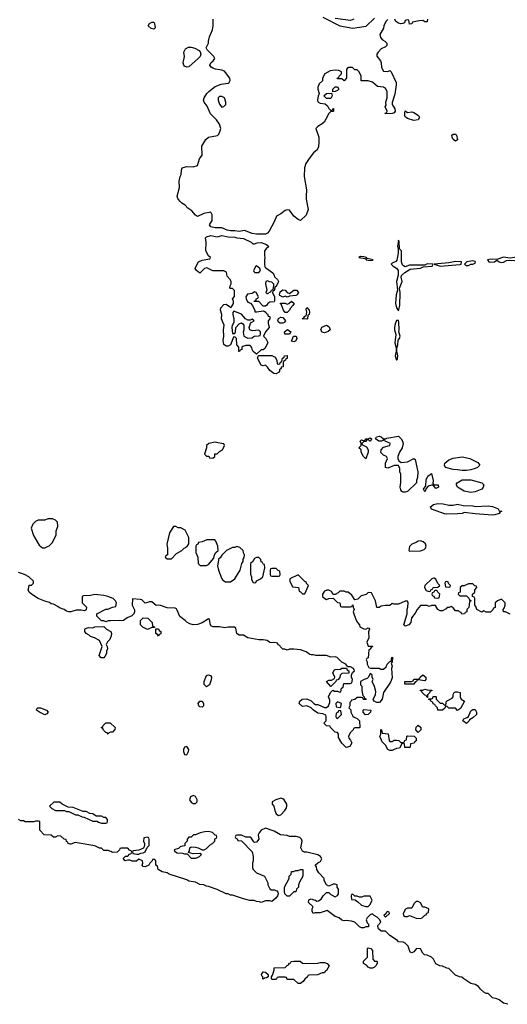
# Model space of a CAD drawing. Header units: inches. Extents: x 2735672 to 2903319, y 894031 to 1029782.
# Tile 25 of 167: x 2801361 to 2805825, y 983758 to 992766. Entities that reach past the tile are written whole.
import ezdxf

# ---------------------------------------------------------------- set-up
doc = ezdxf.new("R2010")
doc.units = ezdxf.units.IN
doc.header["$MEASUREMENT"] = 0
doc.layers.add('C8908', color=7, linetype='Continuous')
doc.layers.add('C8909', color=7, linetype='Continuous')

msp = doc.modelspace()

# ---------------------------------------------------------------- linework, layer by layer
at = {"layer": 'C8908', "color": 4}
for points, elevation in [([(2803634, 990000), (2803634, 989990), (2803644.7, 989950), (2803612, 989910), (2803594, 989870), (2803614, 989850), (2803631.3, 989811.3), (2803624.7, 989790), (2803603.6, 989756.4), (2803590, 989746), (2803570, 989746), (2803530, 989706), (2803498, 989730), (2803488.4, 989748.4), (2803487.3, 989767.3), (2803470, 989786), (2803430, 989786), (2803403.6, 989776.4), (2803394, 989770), (2803394, 989750), (2803378, 989742), (2803374, 989730), (2803366, 989730), (2803366, 989770), (2803348, 989790), (2803346, 989850), (2803330, 989866), (2803318, 989862), (2803292, 989790), (2803270, 989779.3), (2803250, 989778), (2803230, 989794), (2803222.4, 989830), (2803228.2, 989870), (2803226.6, 989930), (2803233.2, 989970), (2803220.6, 990000)], 4), ([(2803319.7, 990000), (2803316, 989984), (2803304.7, 989970), (2803302, 989950), (2803310, 989894), (2803330, 989894), (2803335.3, 989910), (2803338, 989950), (2803370, 989984.7), (2803391.3, 989991.3), (2803403.6, 989983.6), (2803411.3, 989971.3), (2803412, 989930), (2803406, 989906), (2803412, 989870), (2803450, 989851.3), (2803490, 989854), (2803508.4, 989871.6), (2803547.3, 989872.7), (2803562, 989878), (2803566, 989890), (2803566, 989910), (2803550, 989926), (2803490, 989918), (2803468, 989930), (2803462, 989950), (2803474.6, 989985.4), (2803482, 989998), (2803486, 990000)], 4), ([(2803786.4, 990000), (2803783.6, 989996.4), (2803770, 989988.7), (2803746, 989990), (2803730, 989998), (2803729, 990000)], 4), ([(2804804.5, 990000), (2804798, 989982), (2804792.7, 989950), (2804792.7, 989930), (2804805.2, 989885.2), (2804795.5, 989810), (2804810, 989752), (2804822, 989790), (2804824.8, 989835.2), (2804837.2, 989850), (2804844, 989870), (2804831.6, 989910), (2804835.4, 989930), (2804831, 990000)], 8), ([(2805850, 987328), (2805807.3, 987347.3), (2805788.4, 987348.4), (2805786, 987370), (2805796.4, 987383.6), (2805806, 987410), (2805806, 987430), (2805770, 987466), (2805734, 987450), (2805714, 987430), (2805712.7, 987387.3), (2805698, 987382), (2805692.7, 987367.3), (2805670, 987346), (2805630, 987346), (2805610, 987358), (2805590, 987346), (2805546, 987370), (2805536.4, 987396.4), (2805526, 987410), (2805526, 987470), (2805522, 987482), (2805506, 987490), (2805506, 987510), (2805526, 987530), (2805526, 987550), (2805546, 987570), (2805542, 987582), (2805527.3, 987587.3), (2805510, 987606), (2805470, 987606), (2805430, 987586), (2805410, 987586), (2805394, 987570), (2805394, 987530), (2805378, 987522), (2805374, 987510), (2805390, 987494), (2805450, 987494), (2805472.7, 987472.7), (2805478, 987458), (2805494, 987450), (2805478, 987442), (2805471.6, 987388.4), (2805454, 987370), (2805454, 987350), (2805438, 987342), (2805434, 987330), (2805408.4, 987328.4), (2805402, 987342), (2805387.3, 987347.3), (2805378, 987358), (2805350, 987358), (2805330, 987386), (2805310, 987398), (2805291.6, 987388.4), (2805272.7, 987387.3), (2805263.6, 987376.4), (2805230, 987358), (2805210, 987358), (2805188.9, 987368.9), (2805167.3, 987407.3), (2805130, 987408), (2805110, 987398), (2805090, 987408), (2805030, 987408), (2804998.8, 987370), (2804982.5, 987337.5), (2804946, 987294), (2804941, 987250), (2804922, 987230), (2804890, 987218), (2804878, 987230), (2804908, 987330), (2804908, 987370), (2804915.3, 987390), (2804918, 987430), (2804910, 987446), (2804890, 987446), (2804830, 987418), (2804790, 987418), (2804770, 987426), (2804750, 987406), (2804710, 987408), (2804670, 987402), (2804650, 987388.7), (2804630, 987388), (2804618, 987450), (2804582, 987522), (2804550, 987526), (2804531.6, 987508.4), (2804486.4, 987493.6), (2804455.3, 987464.7), (2804430, 987458), (2804400.4, 987500.4), (2804367.3, 987527.3), (2804348.4, 987528.4), (2804330, 987538), (2804290, 987538), (2804276.9, 987523.1), (2804250, 987506), (2804230, 987506), (2804215.3, 987535.3), (2804190, 987548), (2804172.7, 987547.3), (2804150, 987538), (2804134, 987510), (2804134, 987490), (2804154, 987470), (2804170, 987462), (2804190, 987472), (2804230, 987474), (2804270, 987434), (2804292, 987432), (2804298, 987398), (2804310, 987394), (2804390, 987394), (2804402, 987398), (2804406, 987410), (2804411.3, 987411.3), (2804412, 987390), (2804422, 987370), (2804412, 987350), (2804438, 987278), (2804452, 987250), (2804472, 987230), (2804474, 987210), (2804511.6, 987191.6), (2804530, 987191.3), (2804550, 987202), (2804558, 987198), (2804562, 987190), (2804554.8, 987165.2), (2804556, 987110), (2804538, 987070), (2804550, 987034), (2804590, 987034), (2804592, 987030), (2804578, 987022), (2804570, 987006), (2804558, 987002), (2804551.6, 986928.4), (2804538, 986922), (2804534, 986910), (2804542, 986890), (2804542, 986870), (2804558, 986838), (2804572.7, 986832.7), (2804650, 986832), (2804665.4, 986825.4), (2804690, 986824.7), (2804714.6, 986845.4), (2804726, 986870), (2804750, 986894), (2804762, 986898), (2804768, 986930), (2804770, 986934), (2804774, 986930), (2804772, 986890), (2804762, 986878), (2804771.3, 986851.3), (2804764.7, 986830), (2804770, 986746), (2804755.3, 986704.7), (2804691.3, 986610), (2804678, 986550), (2804656.9, 986523.1), (2804650, 986518), (2804630, 986518), (2804606, 986530), (2804600.4, 986540.4), (2804598, 986550), (2804619, 986590), (2804620.2, 986620.2), (2804610, 986666), (2804588, 986710), (2804595.3, 986730), (2804586, 986750), (2804586, 986770), (2804570, 986786), (2804554, 986750), (2804542, 986738), (2804514, 986730), (2804482, 986710), (2804482, 986682), (2804494, 986670), (2804492, 986630), (2804502, 986582), (2804514, 986570), (2804518, 986558), (2804530, 986554), (2804532.7, 986547.3), (2804510, 986546), (2804502, 986562), (2804490, 986566), (2804450, 986566), (2804430, 986546), (2804398, 986542), (2804394, 986530), (2804382, 986518), (2804382, 986490), (2804374, 986470), (2804391.6, 986451.6), (2804392, 986430), (2804410, 986394), (2804423.6, 986383.6), (2804450, 986374), (2804472.7, 986352.7), (2804474, 986290), (2804470, 986286), (2804430, 986286), (2804418, 986282), (2804414, 986270), (2804390, 986246), (2804372, 986210), (2804372.7, 986192.7), (2804390, 986174), (2804402, 986150), (2804382, 986118), (2804348.7, 986108.7), (2804310, 986146), (2804280.4, 986200.4), (2804278, 986230), (2804270, 986246), (2804247.3, 986247.3), (2804206, 986290), (2804202, 986302), (2804170, 986306), (2804146, 986330), (2804166, 986350), (2804166, 986390), (2804162, 986402), (2804136.4, 986416.4), (2804090, 986422), (2804050, 986448), (2804028.9, 986468.9), (2803990, 986488), (2803950, 986482), (2803918, 986510), (2803926, 986530), (2803946, 986550), (2803990, 986552), (2804030, 986534), (2804054, 986510), (2804070, 986502), (2804090, 986502), (2804150, 986472), (2804170, 986472), (2804188, 986490), (2804200.4, 986519.6), (2804200.4, 986540.4), (2804188.7, 986571.3), (2804206, 986610), (2804227.3, 986632.7), (2804243.6, 986623.6), (2804270, 986622), (2804290, 986614), (2804302, 986618), (2804306, 986650), (2804322, 986658), (2804327.3, 986692.7), (2804387.3, 986692.7), (2804402, 986698), (2804408, 986730), (2804398, 986750), (2804398, 986770), (2804407.3, 986792.7), (2804426, 986810), (2804418, 986830), (2804390, 986846), (2804366, 986846), (2804346, 986870), (2804310, 986888), (2804266, 986930), (2804250, 986938), (2804210, 986935.3), (2804168.4, 986948.4), (2804071.6, 986948.4), (2804050, 986955.3), (2804030, 986955.3), (2804018, 986958), (2803983.1, 986983.1), (2803930, 987002), (2803870, 987008), (2803830, 987006), (2803810, 986998), (2803787.3, 987007.3), (2803768.4, 987008.4), (2803747.3, 987027.3), (2803742, 987042), (2803727.3, 987047.3), (2803722, 987062), (2803710, 987066), (2803650, 987068.7), (2803626, 987086), (2803590, 987094), (2803550, 987092.7), (2803450, 987109.6), (2803410, 987135.3), (2803370, 987134.5), (2803349.3, 987150), (2803338, 987198), (2803328.7, 987208.7), (2803270, 987209.4), (2803238, 987202), (2803190, 987212.8), (2803132.8, 987212.8), (2803117.6, 987217.6), (2803106.6, 987230), (2803098.6, 987278.6), (2803090, 987284), (2803030.6, 987249.4), (2802990, 987234), (2802950, 987229.3), (2802918, 987238), (2802890, 987253.2), (2802876, 987270), (2802826.4, 987306.4), (2802803, 987363), (2802795.6, 987375.6), (2802782.9, 987382.9), (2802710, 987386.3), (2802650, 987406.3), (2802630, 987409.6), (2802610, 987406.6), (2802570, 987439), (2802550, 987441.2), (2802510, 987428), (2802478.9, 987458.9), (2802462.5, 987462.5), (2802392, 987468), (2802390.7, 987410), (2802411.6, 987368.4), (2802412, 987350), (2802406, 987330), (2802387.7, 987312.3), (2802345.2, 987294.8), (2802310, 987269.2), (2802290, 987265.2), (2802271.3, 987268.7), (2802192.7, 987267.3), (2802170, 987266), (2802150, 987258), (2802130, 987266), (2802110, 987266), (2802066, 987310), (2802068.4, 987331.6), (2802150, 987372), (2802167.3, 987372.7), (2802210, 987392), (2802242, 987398), (2802246, 987430), (2802238, 987450), (2802218, 987470), (2802169.1, 987489.1), (2802130, 987497.2), (2802050, 987508), (2802010, 987498), (2801943.6, 987496.4), (2801934, 987490), (2801934, 987430), (2801972, 987390), (2801970, 987366), (2801950, 987358), (2801923.1, 987363.1), (2801876.9, 987363.1), (2801830, 987348.7), (2801810, 987348.7), (2801790, 987355.3), (2801768.9, 987368.9), (2801724.7, 987384.7), (2801710, 987398), (2801670, 987418), (2801650, 987422), (2801634, 987434), (2801590, 987445.2), (2801529.5, 987469.5), (2801468, 987510), (2801448, 987530), (2801438, 987550), (2801446, 987570), (2801447.3, 987592.7), (2801470, 987594), (2801486, 987610), (2801486, 987630), (2801446, 987670), (2801406, 987690), (2801350, 987708)], 8), ([(2805830, 983758), (2805789.1, 983769.1), (2805750, 983799), (2805730, 983808.7), (2805690, 983818), (2805650, 983858), (2805630, 983858), (2805608.9, 983868.9), (2805578, 983898), (2805562, 983922), (2805530, 983938), (2805490, 983948.7), (2805426, 983990), (2805407.3, 984007.3), (2805388.4, 984008.4), (2805350, 984026), (2805290, 984086), (2805270, 984088), (2805230, 984108), (2805206, 984110), (2805170, 984128), (2805148, 984170), (2805130, 984188), (2805090, 984208), (2805066, 984210), (2805050, 984226), (2805030, 984266), (2804992.7, 984267.3), (2804970, 984238), (2804950, 984228.7), (2804936.4, 984236.4), (2804918, 984290), (2804890, 984318), (2804870, 984328), (2804830, 984328.7), (2804820.4, 984340.4), (2804748.9, 984388.9), (2804710, 984428), (2804668.4, 984428.4), (2804646, 984450), (2804638, 984470), (2804640.4, 984479.6), (2804666, 984510), (2804658, 984530), (2804634.6, 984554.6), (2804606, 984570), (2804590, 984586), (2804570, 984578), (2804542, 984550), (2804532, 984530), (2804542, 984502), (2804554, 984490), (2804552.7, 984467.3), (2804530, 984468), (2804510, 984458), (2804490, 984458), (2804470, 984468), (2804428.9, 984508.9), (2804398, 984518), (2804350, 984524), (2804330, 984522), (2804310, 984528), (2804286, 984550), (2804250, 984562), (2804175.3, 984615.3), (2804110, 984594), (2804064.7, 984595.3), (2804046, 984590), (2804038, 984610), (2804038, 984630), (2804046, 984650), (2804006, 984690), (2804007.3, 984712.7), (2804030, 984722), (2804052.7, 984712.7), (2804070, 984712), (2804082, 984702), (2804096.4, 984703.6), (2804120.4, 984719.6), (2804138, 984750), (2804170, 984782), (2804190, 984782), (2804210, 984762), (2804250, 984742), (2804270, 984754), (2804278, 984770), (2804278, 984810), (2804266, 984830), (2804266, 984850), (2804250, 984858), (2804230, 984858), (2804190, 984838), (2804168, 984850), (2804148, 984890), (2804148, 984910), (2804100.2, 984960.2), (2804082, 984990), (2804076.4, 985016.4), (2804066, 985030), (2804089.1, 985050.9), (2804114.6, 985065.4), (2804128, 985090), (2804115.3, 985110), (2804090, 985124), (2803990, 985149), (2803969.1, 985149.1), (2803950, 985158), (2803934, 985190), (2803945.2, 985250), (2803941.2, 985270), (2803924.1, 985284.1), (2803891.9, 985291.9), (2803830, 985293.2), (2803810, 985301.2), (2803749.2, 985309.2), (2803690, 985342), (2803610, 985368.7), (2803572, 985350), (2803554.4, 985325.6), (2803544.7, 985310), (2803550.6, 985270), (2803530, 985242), (2803510, 985238), (2803503.1, 985243.1), (2803480.4, 985280.4), (2803470, 985288), (2803430, 985286), (2803390, 985306), (2803350, 985306), (2803338, 985302), (2803334, 985290), (2803338, 985278), (2803352.7, 985272.7), (2803358, 985258), (2803392.7, 985252.7), (2803490, 985154), (2803498, 985110), (2803498, 985070), (2803491.3, 985050), (2803491.3, 985010), (2803498, 984990), (2803530, 984961), (2803602, 984930), (2803632, 984870), (2803632, 984850), (2803650, 984814), (2803665.4, 984805.4), (2803690, 984804.7), (2803716, 984796), (2803724.7, 984784.7), (2803726, 984770), (2803721, 984750), (2803706, 984730), (2803670, 984698), (2803650, 984706), (2803610, 984706), (2803570, 984688.7), (2803555.3, 984695.3), (2803530, 984698), (2803508.4, 984708.4), (2803469.1, 984709.1), (2803410, 984722), (2803310, 984755.3), (2803290, 984758), (2803270, 984768), (2803250, 984768.7), (2803170, 984808.7), (2803090, 984835.3), (2803070, 984838), (2803046, 984850), (2803010, 984855.3), (2802970, 984875.3), (2802910, 984884), (2802890, 984895.3), (2802730, 984949), (2802710, 984962), (2802666, 984970), (2802628, 984990), (2802622, 985022), (2802606, 985030), (2802606, 985070), (2802590, 985086), (2802578, 985082), (2802574, 985070), (2802552, 985050), (2802542, 985030), (2802510, 985015.3), (2802490, 985018), (2802482, 985030), (2802488, 985050), (2802486, 985070), (2802450, 985086), (2802431, 985069), (2802389, 985069), (2802370, 985078), (2802350, 985078), (2802326, 985070), (2802307.3, 985092.7), (2802330, 985114), (2802350, 985114), (2802367.3, 985132.7), (2802382, 985138), (2802386, 985150), (2802382, 985162), (2802367.3, 985167.3), (2802350, 985186), (2802290, 985186), (2802278, 985182), (2802274, 985170), (2802251.6, 985148.4), (2802210, 985146), (2802196.4, 985156.4), (2802170, 985166), (2802130, 985166), (2802110, 985186), (2802090, 985188), (2802048.4, 985208.4), (2801870, 985238), (2801830, 985222), (2801823.1, 985223.1), (2801806, 985230), (2801802, 985242), (2801790, 985246), (2801786, 985266), (2801768.4, 985268.4), (2801736.4, 985296.4), (2801710, 985298), (2801690, 985286), (2801670, 985286), (2801650, 985306), (2801586, 985310), (2801546, 985350), (2801546, 985430), (2801532.9, 985432.9), (2801506, 985434), (2801490, 985426), (2801410, 985428), (2801396.4, 985436.4), (2801370, 985438), (2801350, 985448)], 12)]:
    msp.add_lwpolyline(points, dxfattribs=dict(at, elevation=elevation))
for points, elevation in [([(2803830, 989888), (2803789.1, 989889.1), (2803786, 989910), (2803811.6, 989931.6), (2803842, 989910)], 4), ([(2804150, 989902), (2804130, 989908), (2804118, 989930), (2804127.3, 989952.7), (2804170, 989971.3), (2804195.3, 989955.3), (2804202, 989930), (2804185.4, 989914.6), (2804170, 989908.7)], 4), ([(2803870, 989818), (2803850, 989826), (2803868, 989872), (2803892, 989870), (2803898, 989850), (2803890, 989828.7)], 4), ([(2804810, 989748), (2804799.1, 989690), (2804810, 989651.3), (2804818.6, 989661.4), (2804822.7, 989690)], 8), ([(2803710, 989525.2), (2803688, 989530), (2803650, 989555.3), (2803630, 989588), (2803610, 989606), (2803590, 989598), (2803570, 989606), (2803538, 989670), (2803546, 989694), (2803670, 989694), (2803698, 989678), (2803714, 989650), (2803718, 989618), (2803730, 989614), (2803742, 989618), (2803747.3, 989632.7), (2803762, 989638), (2803766, 989670), (2803782, 989678), (2803786, 989690), (2803810, 989694), (2803810, 989666), (2803798, 989662), (2803794, 989650), (2803778, 989642), (2803774, 989630), (2803774, 989590), (2803754, 989586), (2803754, 989574), (2803738, 989562), (2803738, 989550), (2803730, 989538)], 4), ([(2803150, 988902), (2803092, 988890), (2803072, 988870), (2803072, 988850), (2803054, 988790), (2803070, 988774), (2803092.7, 988772.7), (2803098, 988758), (2803130, 988754), (2803146, 988770), (2803147.3, 988792.7), (2803170, 988794), (2803190, 988814), (2803218, 988830), (2803235.3, 988870), (2803230, 988886), (2803174, 988894)], 8), ([(2804566, 988910), (2804550, 988926), (2804538, 988922), (2804530, 988908), (2804510, 988906), (2804494, 988890), (2804498, 988878), (2804536.9, 988856.9), (2804551.3, 988830), (2804551.3, 988810), (2804530, 988748.7), (2804508.4, 988768.4), (2804486, 988810), (2804486, 988830), (2804466, 988850), (2804486, 988870), (2804486, 988890), (2804478, 988910), (2804490, 988922), (2804510, 988914), (2804522, 988918), (2804526, 988930), (2804550, 988931.3), (2804570, 988942), (2804582, 988930), (2804572, 988910)], 4), ([(2804854, 988714), (2804910, 988721), (2804970, 988752), (2804982, 988742), (2805004.7, 988630), (2805003.6, 988576.4), (2804992, 988550), (2804992, 988530), (2804910, 988449), (2804890, 988442), (2804870, 988442), (2804858, 988450), (2804850, 988466), (2804844, 988490), (2804848.9, 988531.1), (2804848.9, 988608.9), (2804842, 988630), (2804840.4, 988660.4), (2804830, 988686), (2804790, 988688), (2804730, 988662), (2804709, 988670), (2804708.7, 988710), (2804728.7, 988750), (2804718, 988770), (2804690, 988782.7), (2804667.8, 988807.8), (2804669.2, 988830), (2804690, 988854), (2804746, 988870), (2804755.3, 988890), (2804706, 988910), (2804702, 988922), (2804690, 988926), (2804684.7, 988915.3), (2804674, 988910), (2804649.6, 988909.6), (2804618, 988930), (2804628, 988950), (2804654.6, 988954.6), (2804671.3, 988950), (2804690, 988931.3), (2804710, 988931.3), (2804722.7, 988937.3), (2804830, 988955.5), (2804854, 988930), (2804866, 988910), (2804871.3, 988890), (2804861, 988850), (2804838, 988810), (2804822, 988770), (2804822, 988750), (2804831.6, 988731.6)], 4), ([(2805410, 988641.2), (2805370, 988649), (2805329.3, 988649.3), (2805258, 988670), (2805248.7, 988690), (2805254, 988710), (2805290, 988738.8), (2805330, 988754.8), (2805410, 988766.8), (2805482, 988750), (2805553.7, 988713.7), (2805572, 988690), (2805550.7, 988669.3), (2805530, 988659), (2805490, 988648.7), (2805450, 988641.2)], 4), ([(2805170, 988478), (2805147.3, 988507.3), (2805130, 988508), (2805101, 988499), (2805082, 988478), (2805070, 988448), (2805058, 988470), (2805078, 988502), (2805083.1, 988556.9), (2805098, 988590), (2805130, 988614), (2805144.7, 988550), (2805142, 988522), (2805152, 988512), (2805191.6, 988511.6), (2805194, 988490)], 4), ([(2805490, 988441.2), (2805430, 988454), (2805368, 988490), (2805358, 988510), (2805360.4, 988519.6), (2805366, 988530), (2805410, 988554.8), (2805490, 988554.8), (2805592, 988530), (2805611, 988510), (2805604.7, 988490), (2805591, 988470), (2805530, 988445.2)], 4), ([(2805290, 988326), (2805330, 988326), (2805370, 988334.8), (2805422, 988322), (2805510, 988318), (2805531.1, 988311.1), (2805650, 988318.8), (2805690, 988310.8), (2805734.4, 988294.4), (2805742, 988290), (2805750, 988274), (2805774, 988270), (2805758, 988262), (2805750, 988248.7), (2805710, 988235.3), (2805690, 988234), (2805530, 988244), (2805430, 988258), (2805410, 988248.7), (2805370, 988244), (2805270, 988242.7), (2805250, 988246), (2805130, 988289.2), (2805122, 988310), (2805150, 988331), (2805190, 988341), (2805238, 988338)], 4), ([(2801660.4, 988200.4), (2801619.6, 988200.4), (2801590, 988188.7), (2801530, 988188), (2801506.4, 988173.6), (2801482, 988150), (2801465.4, 988114.6), (2801487.1, 988047.1), (2801539.6, 987959.6), (2801570, 987934), (2801590, 987934), (2801610, 987942), (2801630, 987952), (2801658.6, 987981.4), (2801694, 988050), (2801694, 988090), (2801708.7, 988130), (2801708.4, 988168.4), (2801690, 988188)], 8), ([(2802790, 988128), (2802770, 988128), (2802731, 988070), (2802707.3, 987967.3), (2802714, 987930), (2802714, 987870), (2802698, 987862), (2802694, 987850), (2802710, 987834), (2802750, 987834), (2802796.4, 987883.6), (2802846, 987910), (2802866, 987930), (2802894.6, 987945.4), (2802908.4, 987971.6), (2802908, 988030), (2802874.6, 988094.6), (2802836.4, 988116.4), (2802810, 988118)], 8), ([(2803147.3, 988007.3), (2803072.7, 988007.3), (2803031.6, 987988.4), (2802998, 987982), (2802992, 987968), (2802978, 987962), (2802974, 987950), (2802972, 987890), (2802992, 987850), (2802994, 987790), (2803012.7, 987772.7), (2803070, 987772), (2803090, 987782), (2803139, 987841), (2803144, 987870), (2803155.3, 987890), (2803178, 987910), (2803175.3, 987950), (2803156.4, 987996.4)], 8), ([(2803350, 987946), (2803330, 987938), (2803310, 987938), (2803254, 987910), (2803210, 987866), (2803196.9, 987843.1), (2803182, 987830), (2803179.6, 987820.4), (2803172, 987770), (2803182, 987730), (2803212, 987650), (2803219.6, 987639.6), (2803243.6, 987623.6), (2803290, 987622), (2803330, 987652), (2803378, 987730), (2803395.3, 987790), (2803408, 987810), (2803408, 987830), (2803414.6, 987845.4), (2803418, 987870), (2803408.4, 987888.4), (2803406, 987910), (2803376.4, 987936.4)], 8), ([(2805030, 987997.2), (2805010, 987995.3), (2804990, 987982), (2804950, 987968), (2804930, 987946), (2804922, 987910), (2804930, 987904.7), (2805030, 987906.8), (2805062, 987918), (2805075.3, 987930), (2805082, 987950), (2805075.3, 987970), (2805055.3, 987990)], 8), ([(2803550, 987846), (2803530, 987846), (2803510, 987838), (2803494, 987810), (2803474, 987790), (2803472.7, 987692.7), (2803482, 987670), (2803483.6, 987643.6), (2803498, 987618), (2803510, 987614), (2803522, 987618), (2803527.3, 987632.7), (2803566, 987650), (2803586, 987670), (2803606, 987750), (2803602, 987782), (2803590, 987786), (2803582, 987802), (2803570, 987806), (2803567.3, 987827.3)], 8), ([(2803710, 987746), (2803670, 987746), (2803658, 987742), (2803654, 987730), (2803654, 987690), (2803658, 987678), (2803670, 987674), (2803730, 987674), (2803742, 987678), (2803746, 987690), (2803742, 987722), (2803727.3, 987727.3)], 8), ([(2803910, 987686), (2803834, 987650), (2803834, 987630), (2803858, 987578), (2803912.7, 987572.7), (2803918, 987538), (2803932.7, 987532.7), (2803950, 987514), (2803970, 987514), (2804006, 987590), (2803987.3, 987607.3), (2803982, 987622), (2803970, 987626)], 8), ([(2805150, 987658), (2805134, 987650), (2805071, 987590), (2805067.3, 987570), (2805082.8, 987542.8), (2805110, 987534), (2805122, 987538), (2805126, 987550), (2805142, 987558), (2805147.3, 987572.7), (2805190, 987574), (2805206, 987590), (2805187.3, 987607.3), (2805170, 987646), (2805156.4, 987656.4)], 8), ([(2805270, 987626), (2805258, 987622), (2805254, 987610), (2805258, 987578), (2805290, 987574), (2805302, 987578), (2805306, 987590), (2805287.3, 987607.3), (2805282, 987622)], 8), ([(2805170, 987546), (2805158, 987542), (2805152.7, 987527.3), (2805138, 987522), (2805134, 987510), (2805138, 987498), (2805152.7, 987492.7), (2805158, 987478), (2805190, 987474), (2805202, 987478), (2805206, 987510), (2805187.3, 987527.3), (2805182, 987542)], 8), ([(2802530, 987188), (2802487.3, 987207.3), (2802466, 987230), (2802466, 987270), (2802490, 987294), (2802534, 987290), (2802574, 987250), (2802578, 987218), (2802594, 987210), (2802594, 987206), (2802570, 987206)], 8), ([(2802106.6, 986926.6), (2802089.6, 986949.6), (2802115.3, 987030), (2802090, 987086), (2802046, 987110), (2802010, 987122), (2801996, 987136), (2801968.7, 987150), (2801958, 987170), (2801958, 987190), (2801964.7, 987195.3), (2801990, 987204.7), (2802030, 987202), (2802050, 987212), (2802130, 987214), (2802154, 987190), (2802194, 987170), (2802202, 987150), (2802198, 987130), (2802185.4, 987094.6), (2802165.4, 987074.6), (2802152, 987050), (2802162, 987030), (2802164.7, 987010), (2802156, 986990), (2802154, 986966), (2802140.7, 986939.3), (2802130, 986929.2)], 8), ([(2802630, 987126), (2802622, 987142), (2802606, 987150), (2802606, 987194), (2802630, 987194), (2802638, 987178), (2802654, 987170), (2802652.7, 987147.3), (2802638, 987142)], 8), ([(2804210, 986666), (2804168, 986710), (2804190, 986722), (2804216.4, 986723.6), (2804242, 986738), (2804246, 986750), (2804228.7, 986791.3), (2804243.1, 986816.9), (2804250, 986822), (2804296.4, 986823.6), (2804310, 986834), (2804354, 986834), (2804358, 986818), (2804374, 986810), (2804372.7, 986787.3), (2804310, 986786), (2804294, 986770), (2804292.7, 986747.3), (2804272.7, 986727.3), (2804258, 986722), (2804254, 986710)], 8), ([(2803070, 986662.7), (2803050, 986684), (2803049.7, 986710), (2803070, 986764.9), (2803090, 986773.4), (2803106.4, 986766.4), (2803117.1, 986750), (2803114.9, 986725.1), (2803099.3, 986680.7)], 8), ([(2805070, 986718), (2805010, 986726), (2804998, 986722), (2804994, 986710), (2804978, 986702), (2804970, 986686), (2804890, 986686), (2804886, 986690), (2804888, 986710), (2804947.3, 986712.7), (2804962, 986718), (2804970, 986734), (2805010, 986734), (2805022, 986738), (2805026, 986750), (2805050, 986772), (2805078, 986750), (2805078, 986730)], 8), ([(2805090, 986566), (2805082, 986582), (2805070, 986586), (2805046, 986610), (2805042, 986622), (2805030, 986626), (2805027.3, 986632.7), (2805050, 986632), (2805070, 986642), (2805090, 986634), (2805132.7, 986632.7), (2805132.7, 986627.3), (2805118, 986622), (2805112.7, 986607.3), (2805094, 986590), (2805094, 986566)], 8), ([(2805370, 986446), (2805350, 986466), (2805290, 986466), (2805270, 986486), (2805258, 986482), (2805252.7, 986467.3), (2805231.6, 986448.4), (2805190, 986448), (2805186, 986470), (2805166, 986490), (2805162, 986502), (2805147.3, 986507.3), (2805142, 986522), (2805127.3, 986527.3), (2805122, 986542), (2805107.3, 986547.3), (2805106, 986554), (2805130, 986554), (2805142, 986558), (2805147.3, 986572.7), (2805170, 986574), (2805174, 986570), (2805174, 986550), (2805190, 986534), (2805210, 986514), (2805232.7, 986512.7), (2805250, 986494), (2805262, 986498), (2805267.3, 986532.7), (2805320.4, 986559.6), (2805328, 986570), (2805328.9, 986591.1), (2805338, 986610), (2805350, 986618), (2805370, 986618), (2805391.6, 986611.6), (2805392, 986570), (2805402, 986550), (2805434, 986530), (2805395.3, 986464.7)], 8), ([(2801590, 986407), (2801542, 986430), (2801515.3, 986450), (2801518, 986462), (2801526, 986470), (2801550, 986470.7), (2801604.7, 986450), (2801621, 986430), (2801610, 986415.3)], 8), ([(2803030, 986477.2), (2803010, 986478), (2802999.5, 986490), (2802995.6, 986510), (2803010, 986530.4), (2803032.5, 986532.5), (2803043, 986510), (2803042.8, 986490), (2803038.5, 986481.5)], 8), ([(2804270, 986526), (2804254, 986510), (2804258, 986478), (2804290, 986474), (2804302, 986478), (2804306, 986510)], 8), ([(2804290, 986446), (2804278, 986442), (2804272.7, 986427.3), (2804258, 986422), (2804254, 986390), (2804258, 986378), (2804270, 986374), (2804306, 986410), (2804302, 986442)], 8), ([(2804527.3, 986407.3), (2804506, 986430), (2804506, 986450), (2804510, 986454), (2804574, 986450), (2804572, 986430), (2804550, 986408)], 8), ([(2805450, 986326), (2805418, 986350), (2805426, 986370), (2805458, 986382), (2805468.4, 986391.6), (2805490, 986442), (2805510, 986454), (2805530, 986454), (2805542, 986430), (2805542, 986410), (2805510, 986378), (2805478, 986362), (2805474, 986350)], 8), ([(2802170, 986228), (2802162, 986242), (2802150, 986246), (2802127.3, 986267.3), (2802122, 986282), (2802106, 986290), (2802122, 986298), (2802126, 986310), (2802150, 986334), (2802190, 986334), (2802234, 986290), (2802232.7, 986272.7), (2802210, 986248.7), (2802192, 986248), (2802178, 986242)], 8), ([(2805010, 986246), (2804988.7, 986270), (2804990, 986294), (2805010, 986312), (2805034, 986290), (2805031.6, 986268.4)], 8), ([(2804750, 986162), (2804770, 986162), (2804790, 986174), (2804810, 986174), (2804831.6, 986171.6), (2804850, 986154), (2804870, 986154), (2804882, 986158), (2804888, 986172), (2804902, 986178), (2804906, 986210), (2804910, 986214), (2804972, 986212), (2804991.6, 986191.6), (2804991.6, 986168.4), (2804978, 986162), (2804972.7, 986147.3), (2804938, 986142), (2804934, 986110), (2804930, 986106), (2804887.3, 986107.3), (2804882, 986142), (2804870, 986146), (2804858, 986142), (2804838, 986102), (2804810, 986098), (2804790, 986088.7), (2804770, 986079), (2804750, 986079), (2804730, 986089), (2804710, 986128), (2804680.2, 986160.2), (2804658, 986210), (2804666, 986230), (2804666, 986270), (2804670, 986274), (2804674, 986270), (2804678, 986238), (2804732.7, 986232.7), (2804742, 986170)], 8), ([(2802890, 986116.2), (2802870, 986109.3), (2802860.3, 986090), (2802859.5, 986070), (2802870, 986044), (2802890, 986039.1), (2802906.3, 986070), (2802909.6, 986090)], 12), ([(2802950, 985668.7), (2802924.9, 985655.1), (2802916, 985630), (2802930, 985606.8), (2802950, 985596), (2802970, 985596), (2802984, 985610), (2802984, 985630), (2802970, 985658)], 12), ([(2801727.3, 985607.3), (2801672.7, 985607.3), (2801634, 985570), (2801654, 985550), (2801690, 985532), (2801770, 985532), (2801790, 985522), (2801810, 985522), (2801872.7, 985492.7), (2801891.6, 985491.6), (2801932.7, 985472.7), (2801951.6, 985471.6), (2802030, 985434), (2802070, 985434), (2802083.6, 985423.6), (2802110, 985414), (2802150, 985414), (2802162, 985418), (2802166, 985430), (2802166, 985450), (2802150, 985466), (2802130, 985466), (2802110, 985478), (2802060.4, 985480.4), (2802030, 985502), (2802003.1, 985503.1), (2801970, 985522), (2801943.1, 985523.1), (2801850, 985558), (2801803.1, 985563.1), (2801748.4, 985588.4)], 12), ([(2803750, 985643.7), (2803704.7, 985630), (2803672, 985610), (2803672, 985590), (2803686, 985570), (2803696, 985530), (2803710, 985502), (2803730, 985484.7), (2803750, 985491), (2803789, 985530), (2803801.2, 985550), (2803805.2, 985570), (2803805.2, 985590), (2803781.2, 985630), (2803770, 985639.3)], 12), ([(2803090, 985338), (2803056.4, 985336.4), (2803012.7, 985327.3), (2802971.6, 985308.4), (2802952.7, 985307.3), (2802930, 985286), (2802910, 985286), (2802894, 985270), (2802894, 985250), (2802874, 985230), (2802872.7, 985207.3), (2802850, 985206), (2802830, 985198), (2802816, 985184), (2802774, 985170), (2802778, 985158), (2802803.6, 985143.6), (2802850, 985142), (2802870, 985134), (2802894, 985134), (2802930, 985094), (2802970, 985094), (2802990, 985102), (2803006, 985110), (2803026, 985130), (2803010, 985138), (2802950, 985135.3), (2802906, 985146), (2802916.4, 985163.6), (2802918, 985190), (2802930, 985198), (2802970, 985194.8), (2802994, 985190), (2803030, 985172), (2803050, 985172), (2803070, 985182), (2803103.1, 985216.9), (2803126, 985230), (2803146, 985250), (2803148.4, 985271.6), (2803162, 985278), (2803166, 985290), (2803162, 985302), (2803150, 985306), (2803126, 985330)], 12), ([(2802530, 985286), (2802498, 985282), (2802494, 985250), (2802502, 985230), (2802502, 985210), (2802492.7, 985187.3), (2802452, 985168), (2802398, 985162), (2802394, 985150), (2802398, 985138), (2802432.7, 985132.7), (2802450, 985132), (2802470, 985142), (2802490, 985144.7), (2802510, 985154), (2802527.3, 985192.7), (2802546, 985210), (2802546, 985270), (2802542, 985282)], 12), ([(2803830, 984746), (2803810, 984748), (2803788.7, 984770), (2803786, 984790), (2803786, 984830), (2803828, 984910), (2803828, 984930), (2803846, 984950), (2803850, 984972), (2803867.3, 984972.7), (2803890, 984982), (2803910, 984982), (2803930, 984991.3), (2803952, 984992), (2803952, 984930), (2803923.6, 984876.4), (2803914, 984850), (2803914, 984830), (2803894, 984810), (2803890, 984786), (2803870, 984786)], 12), ([(2804410, 984766), (2804398, 984762), (2804394, 984750), (2804398, 984718), (2804432.7, 984712.7), (2804456.9, 984696.9), (2804490, 984664.7), (2804530, 984651.3), (2804550, 984652), (2804568, 984670), (2804586, 984710), (2804570, 984746), (2804512.7, 984747.3), (2804490, 984738), (2804470, 984738), (2804450, 984746), (2804430, 984746)], 12), ([(2805010, 984698), (2804990, 984698), (2804986, 984694), (2804970, 984678), (2804950, 984638), (2804910, 984638), (2804891.6, 984628.4), (2804872, 984590), (2804874, 984570), (2804890, 984562), (2804910, 984562), (2804930, 984572), (2804990, 984544.7), (2805030, 984542), (2805046, 984550), (2805070, 984574), (2805082, 984578), (2805087.3, 984592.7), (2805102, 984598), (2805106, 984630), (2805070, 984646), (2805050, 984646), (2805030, 984686)], 12), ([(2804730, 984606), (2804718, 984602), (2804714, 984586), (2804694, 984570), (2804710, 984554), (2804746, 984590), (2804742, 984602)], 12), ([(2804610, 984154), (2804630, 984154), (2804634, 984150), (2804632, 984130), (2804622, 984110), (2804610, 984098), (2804590, 984088.7), (2804568.9, 984088.9), (2804550, 984098), (2804534.6, 984114.6), (2804508, 984130), (2804508.4, 984151.6), (2804546, 984190), (2804546, 984270), (2804550, 984274), (2804574, 984270), (2804592, 984250), (2804594, 984170)], 12), ([(2803972.7, 984132.7), (2804090, 984134), (2804110, 984142), (2804150, 984142), (2804174, 984130), (2804194, 984110), (2804170, 984066), (2804158, 984062), (2804150, 984046), (2804130, 984046), (2804088.4, 984028.4), (2804010, 984026), (2803998, 984022), (2803994, 984010), (2803970, 983988), (2803954.4, 983965.6), (2803930, 983949), (2803909.2, 983949.2), (2803870, 983986), (2803810, 983986), (2803802, 984002), (2803790, 984006), (2803730, 984006), (2803718, 984002), (2803710, 983986), (2803670, 983986), (2803666, 983990), (2803666, 984010), (2803676.4, 984023.6), (2803689, 984070), (2803690, 984092), (2803790, 984094), (2803810, 984114), (2803822, 984118), (2803830, 984134), (2803842, 984138), (2803846, 984150), (2803870, 984154), (2803927.3, 984152.7), (2803950, 984134)], 12), ([(2803590, 983988), (2803586, 983990), (2803586, 984010), (2803578, 984018), (2803575.3, 984030), (2803590, 984054), (2803610, 984052), (2803634, 984030), (2803634, 984010), (2803619.6, 984000.4), (2803602, 983998)], 12)]:
    msp.add_lwpolyline(points, close=True, dxfattribs=dict(at, elevation=elevation))
at = {"layer": 'C8909', "color": 4}
for points, elevation in [([(2804137.3, 992790), (2804290, 992708.9), (2804410, 992689), (2804532.3, 992707.7), (2804610, 992781.3)], 4), ([(2804421, 992770), (2804390, 992759.6), (2804250, 992776.9)], 4), ([(2804730, 992766.6), (2804711.9, 992748.1), (2804695.5, 992710), (2804692.5, 992687.5), (2804658, 992630), (2804664, 992604), (2804682, 992582), (2804702, 992570), (2804722, 992550), (2804722, 992530), (2804710, 992518), (2804670, 992498), (2804642, 992470), (2804631.3, 992450), (2804631.6, 992431.6), (2804664.7, 992390), (2804671.3, 992370), (2804672, 992330), (2804690, 992294), (2804730, 992292), (2804750, 992302), (2804762, 992290), (2804807.3, 992190), (2804808, 992170), (2804794.2, 992085.8), (2804770.6, 992009.4), (2804770.6, 991990), (2804794.9, 991950), (2804799.1, 991930), (2804790, 991914), (2804770, 991908.7), (2804710, 991906), (2804706, 991910), (2804722, 991918), (2804726, 991930), (2804706, 991970), (2804714.6, 991985.4), (2804714, 992010), (2804724, 992050), (2804724, 992110), (2804710, 992138), (2804690, 992148.7), (2804635.3, 992155.3), (2804590, 992194), (2804550, 992206), (2804487.3, 992207.3), (2804488, 992250), (2804468.4, 992288.4), (2804450, 992306), (2804428.4, 992308.4), (2804407.3, 992327.3), (2804370, 992328), (2804359.6, 992320.4), (2804352, 992310), (2804352, 992230), (2804330, 992208), (2804310, 992226), (2804270, 992226), (2804266, 992230), (2804282, 992238), (2804286, 992250), (2804308, 992270), (2804306, 992290), (2804282, 992302), (2804250, 992304), (2804202, 992298), (2804154, 992270), (2804134, 992230), (2804132.7, 992207.3), (2804102, 992178), (2804091.3, 992150), (2804091.3, 992130), (2804102, 992090), (2804092.7, 992067.3), (2804087.1, 992032.9), (2804090, 992014), (2804110, 992001), (2804156, 991996), (2804178, 991978), (2804190, 991954), (2804210, 991934), (2804222, 991938), (2804226, 991950), (2804232, 991952), (2804234, 991930), (2804230, 991926), (2804210, 991926), (2804190, 991908), (2804164.5, 991855.5), (2804146.8, 991830), (2804130, 991813.2), (2804091, 991790), (2804071, 991770), (2804098, 991690), (2804100.7, 991650), (2804096.3, 991603.7), (2804083.5, 991576.5), (2804050, 991548.7), (2804010, 991495.3), (2803980.7, 991450), (2803968.1, 991411.9), (2803964, 991330), (2803987.3, 991210), (2803982, 991150), (2803984, 991124), (2804002, 991030), (2803982, 990978), (2803930, 990929), (2803910, 990938), (2803870, 990969), (2803830, 991022), (2803810, 991025.2), (2803790, 991021.2), (2803750.5, 990989.5), (2803710.9, 990969.1), (2803690, 990918), (2803644, 990830), (2803630, 990813.2), (2803610, 990805.1), (2803530, 990804.7), (2803490, 990809.7), (2803418.6, 990838.6), (2803370, 990828), (2803330, 990834.7), (2803290, 990834), (2803259.7, 990839.7), (2803210, 990862.9), (2803150, 990861.6), (2803110, 990869.6), (2803099, 990890), (2803124, 990930), (2803122, 990982), (2803110, 991006), (2803047.5, 990992.5), (2802990, 990966), (2802970, 990978), (2802936.5, 991016.5), (2802901.2, 991041.2), (2802875.3, 991070), (2802846.3, 991086.3), (2802825.6, 991105.6), (2802808, 991130), (2802802, 991150), (2802825.2, 991230), (2802819.3, 991290), (2802829.2, 991330), (2802839, 991350), (2802842, 991390), (2802848.7, 991411.3), (2802890, 991422.8), (2802950, 991418.8), (2802989.2, 991430.8), (2803006.6, 991493.4), (2803032.7, 991527.3), (2803029, 991610), (2803064, 991670), (2803089.6, 991690.4), (2803172.1, 991707.9), (2803182.7, 991717.3), (2803197.2, 991750), (2803201.2, 991770), (2803189.2, 991810), (2803161.2, 991850), (2803106, 991906), (2803076.2, 991976.2), (2803048.7, 992010), (2803042, 992030), (2803048.7, 992050), (2803074, 992090), (2803093.2, 992110), (2803150, 992154.8), (2803204.5, 992175.5), (2803270, 992184), (2803279, 992190), (2803289, 992210), (2803284, 992230), (2803236, 992296), (2803210, 992305.2), (2803152.5, 992312.5), (2803130, 992321.2), (2803112.5, 992332.5), (2803102.7, 992350), (2803109.7, 992370.3), (2803131.5, 992388.5), (2803146, 992410), (2803139.3, 992430), (2803077.2, 992490), (2803068.7, 992510), (2803088, 992550), (2803088, 992570), (2803098, 992610), (2803125.6, 992674.4), (2803133.2, 992710), (2803132.7, 992770)], 4), ([(2805094, 992770), (2805092, 992750), (2805087.3, 992747.3), (2805070, 992746), (2805050, 992758), (2805016.4, 992756.4), (2804972.7, 992747.3), (2804958, 992742), (2804951.3, 992728.7), (2804930, 992726), (2804922, 992762), (2804910, 992766), (2804890, 992758), (2804882, 992738), (2804867.7, 992732.3), (2804850.8, 992729.2), (2804830, 992734), (2804803.7, 992750), (2804794, 992770)], 4), ([(2803220.6, 990000), (2803208, 990030), (2803212.3, 990070), (2803199.6, 990110), (2803202.4, 990130), (2803230, 990160.5), (2803250, 990164), (2803282.8, 990142.8), (2803290, 990132), (2803300.4, 990139.6), (2803318, 990170), (2803318, 990190), (2803308.7, 990211.3), (2803327.3, 990232.7), (2803327.3, 990287.3), (2803310, 990306), (2803290, 990306), (2803286, 990310), (2803288, 990330), (2803298, 990350), (2803298, 990370), (2803288, 990390), (2803260.4, 990420.4), (2803255.3, 990455.3), (2803230, 990468), (2803130, 990468.7), (2803075.3, 990495.3), (2803054, 990490), (2803010, 990446), (2802978, 990470), (2802968, 990490), (2802984, 990530), (2802998, 990550), (2803030, 990566), (2803102, 990578), (2803106, 990590), (2803090, 990606), (2803065.2, 990650), (2803068.9, 990731.1), (2803062, 990770), (2803070, 990780.7), (2803110, 990792.4), (2803170, 990778), (2803210, 990792.7), (2803270, 990779.5), (2803330, 990777.1), (2803350, 990770.4), (2803410, 990765.7), (2803481, 990730), (2803496, 990716), (2803510, 990714.8), (2803535.3, 990724.7), (2803570, 990727.2), (2803621, 990710), (2803642.8, 990690), (2803616, 990670), (2803601, 990650), (2803601, 990610), (2803606, 990590), (2803601, 990570), (2803601, 990530), (2803606.4, 990506.4), (2803614.4, 990494.4), (2803678, 990450), (2803691.3, 990430), (2803692, 990412), (2803722, 990390), (2803731.3, 990370), (2803710, 990326), (2803698, 990322), (2803691.6, 990288.4), (2803678, 990282), (2803674, 990270), (2803692, 990230), (2803694, 990190), (2803690, 990186), (2803650, 990182), (2803632, 990170), (2803624.7, 990155.3), (2803610, 990146), (2803590, 990146), (2803550, 990188), (2803507.3, 990187.3), (2803510, 990194), (2803522, 990198), (2803530, 990214), (2803542, 990218), (2803546, 990230), (2803526, 990270), (2803510, 990275.3), (2803490, 990262), (2803446, 990254), (2803432, 990230), (2803432.7, 990212.7), (2803442, 990190), (2803450, 990182), (2803472.7, 990172.7), (2803492.7, 990152.7), (2803514, 990106), (2803514, 990094), (2803532, 990092), (2803590, 990102), (2803599.6, 990099.6), (2803614, 990090), (2803618, 990078), (2803630, 990074), (2803634, 990054), (2803651.3, 990050), (2803652, 990030), (2803634, 990010), (2803634, 990000)], 4), ([(2803486, 990000), (2803506, 990010), (2803490, 990026), (2803470, 990018), (2803450, 990018), (2803428.7, 990028.7), (2803392.7, 990072.7), (2803322, 990098), (2803312.7, 990087.3), (2803312, 990070), (2803321, 990030), (2803319.8, 990000.2), (2803319.7, 990000)], 4), ([(2803729, 990000), (2803724, 990010), (2803729.1, 990030.9), (2803750, 990044.7), (2803770, 990042), (2803794, 990010), (2803786.4, 990000)], 4), ([(2804831, 990000), (2804830, 990015.3), (2804810, 990015.3), (2804804.5, 990000)], 8)]:
    msp.add_lwpolyline(points, dxfattribs=dict(at, elevation=elevation))
for points, elevation in [([(2802590, 992678), (2802564.7, 992684.7), (2802538, 992710), (2802548, 992730), (2802570, 992744.7), (2802590, 992742), (2802596, 992730), (2802602, 992690)], 4), ([(2802890, 992332.3), (2802870, 992341.2), (2802862.7, 992350), (2802857, 992370), (2802869.4, 992430), (2802864.5, 992470), (2802879.5, 992500.5), (2802906.6, 992513.4), (2802930, 992515.5), (2802964.7, 992504.7), (2803003.4, 992483.4), (2803013, 992473), (2803018.4, 992450), (2803012.4, 992430), (2802995.5, 992410), (2802910, 992335.1)], 4), ([(2804226, 992106), (2804226, 992130), (2804248, 992152), (2804270, 992152), (2804282, 992130), (2804270, 992118), (2804250, 992108)], 4), ([(2803210, 992064), (2803190, 992062), (2803178, 992050), (2803178, 992030), (2803190, 991994), (2803210, 991964.7), (2803230, 991972), (2803248, 991990), (2803248.4, 992011.6), (2803235.3, 992050)], 4), ([(2804170, 992046), (2804146, 992070), (2804170, 992092), (2804214, 992094), (2804222, 992070), (2804210, 992046)], 4), ([(2804910, 991918), (2804950, 991922), (2804970, 991918), (2805010.9, 991890.9), (2805022, 991870), (2805010, 991848.7), (2804970, 991844), (2804910, 991862), (2804898, 991870), (2804890, 991878), (2804887.2, 991892.8), (2804885.1, 991910), (2804890, 991932)], 4), ([(2805350, 991655.3), (2805330, 991669), (2805319, 991690), (2805318, 991710), (2805330, 991718), (2805350, 991718), (2805358, 991710), (2805370, 991668)], 4), ([(2804830, 990748), (2804820.5, 990690), (2804826, 990666), (2804824.9, 990630), (2804813.1, 990566.9), (2804804.9, 990555.1), (2804770, 990539), (2804761, 990530), (2804781, 990510), (2804810, 990494), (2804826.4, 990470), (2804826, 990430), (2804810.5, 990370), (2804820.5, 990290), (2804807.9, 990247.9), (2804801.6, 990170), (2804808.7, 990128.7), (2804830, 990102), (2804839.7, 990150), (2804842.9, 990270), (2804838.4, 990310), (2804861.6, 990370), (2804852, 990410), (2804855.5, 990424.5), (2804886.2, 990453.8), (2804935.8, 990484.2), (2805030, 990494), (2805055.3, 990504.7), (2805138, 990510), (2805146, 990530), (2805090, 990531.2), (2805070, 990521.2), (2805050, 990519.3), (2804930, 990518.9), (2804890, 990505.2), (2804874, 990514), (2804864.2, 990524.2), (2804856.4, 990550), (2804855.1, 990650), (2804839, 990670), (2804834.8, 990734.8)], 8), ([(2804481.4, 990598.6), (2804464.7, 990590), (2804522, 990582), (2804534, 990574), (2804531.3, 990570), (2804550, 990564.9), (2804570, 990562), (2804590, 990566.8), (2804598, 990570), (2804541.2, 990581.2), (2804535.3, 990590), (2804510, 990596.2)], 8), ([(2805350, 990554.3), (2805290, 990540.9), (2805154, 990530), (2805211.1, 990511.1), (2805390, 990526.4), (2805402, 990530), (2805406, 990550)], 8), ([(2805510, 990558.4), (2805454, 990550), (2805432, 990530), (2805450, 990518), (2805470, 990516), (2805490, 990528.2), (2805510, 990528.8), (2805530, 990538), (2805533.6, 990550), (2805530, 990554.5)], 8), ([(2805930, 990595.1), (2805850, 990584), (2805790, 990593.6), (2805730, 990571.6), (2805670, 990574.3), (2805642, 990570), (2805656, 990550), (2805670, 990547.1), (2805708, 990550), (2805730, 990566), (2805751.3, 990550), (2805770, 990544.4), (2805790, 990547), (2805818.6, 990561.4), (2805845.1, 990565.1), (2805890, 990562.4), (2805930, 990553), (2805950, 990556.3), (2805966, 990570), (2805959, 990590)], 8), ([(2803530, 990515.3), (2803522, 990510), (2803502, 990470), (2803503.6, 990463.6), (2803512.7, 990452.7), (2803550, 990454), (2803566, 990470), (2803558, 990490)], 4), ([(2803630, 990378), (2803614, 990370), (2803612, 990350), (2803622, 990290), (2803614, 990270), (2803622, 990262), (2803630, 990262), (2803662, 990278), (2803666, 990290), (2803682, 990298), (2803688, 990330), (2803687.3, 990347.3), (2803670, 990366), (2803648.4, 990368.4)], 4), ([(2803830, 990262), (2803870.9, 990290.9), (2803894, 990290), (2803912, 990270), (2803902, 990250), (2803890, 990242), (2803830, 990238), (2803810, 990228), (2803790, 990238), (2803770, 990228), (2803742, 990242), (2803738, 990250), (2803744, 990276), (2803770, 990296), (2803790, 990291), (2803810, 990271.3)], 4), ([(2803790, 990086), (2803775.3, 990110), (2803758, 990158), (2803746, 990170), (2803750, 990174), (2803791.3, 990171.3), (2803810, 990162), (2803826, 990170), (2803850, 990192), (2803874, 990170), (2803862, 990150), (2803836, 990124), (2803830, 990108), (2803810, 990088)], 4), ([(2803990, 990026), (2803946, 990030), (2803962, 990038), (2803970, 990054), (2803982, 990058), (2803988, 990090), (2803982, 990118), (2803990, 990134), (2804012, 990110), (2804014, 990090), (2804011.6, 990068.4), (2803998, 990062), (2803994, 990030)], 4)]:
    msp.add_lwpolyline(points, close=True, dxfattribs=dict(at, elevation=elevation))

doc.saveas('drawing.dxf')
